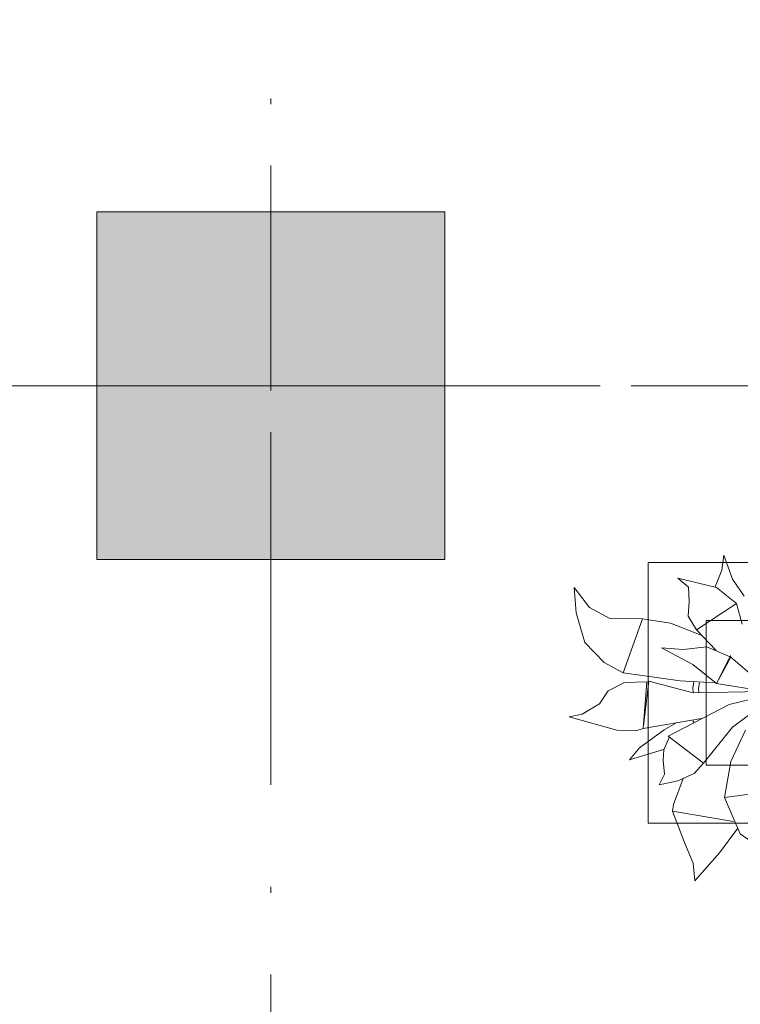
# Model space of a CAD drawing. Header units: millimetres. Extents: x 0 to 1184, y 0 to 836.
# Tile 191 of 241: x 1067 to 1080, y 529 to 546. Entities that reach past the tile are written whole.
import ezdxf
from ezdxf.xclip import XClip

# ---------------------------------------------------------------- set-up
doc = ezdxf.new("R2010")
doc.units = ezdxf.units.MM
doc.header["$MEASUREMENT"] = 0
doc.header["$XCLIPFRAME"] = 0
doc.linetypes.add('Штриховая', pattern=[5.644444, 2.822222, -2.822222])
doc.linetypes.add('Штрихпунктирная', pattern=[6.702778, 3.527778, -1.763889, 0, -1.411111])
for name, color, linetype in [('Интерьер - Мебель', 7, 'Continuous'), ('Конструктив - Колонны', 7, 'Continuous'), ('Элемент Модели - Зона', 7, 'Continuous'), ('Элемент Модели - Оси', 7, 'Continuous')]:
    doc.layers.add(name, color=color, linetype=linetype)

# ---------------------------------------------------------------- blocks, each defined once
blk = doc.blocks.new('Чертеж_4_4', base_point=(-278.479, 89.564))
at = {"layer": 'Конструктив - Колонны', "linetype": 'Continuous', "lineweight": 0, "true_color": 0x000000}
blk.add_hatch(color=18, dxfattribs=at).paths.add_polyline_path([(1068.521, 536.564), (1074.521, 536.564), (1074.521, 542.564), (1068.521, 542.564)])
at = {"layer": 'Интерьер - Мебель', "color": 252, "linetype": 'Continuous', "lineweight": 5}
for p, q in [((1079.334, 536.64), (1079.298, 536.381)), ((1079.334, 536.64), (1079.298, 536.381)), ((1079.334, 536.64), (1079.484, 536.226)), ((1079.334, 536.64), (1079.484, 536.226)), ((1079.298, 536.381), (1079.182, 536.095)), ((1079.298, 536.381), (1079.182, 536.095)), ((1078.54, 536.246), (1078.726, 536.091)), ((1078.54, 536.246), (1079.206, 536.082)), ((1078.54, 536.246), (1078.726, 536.091)), ((1078.54, 536.246), (1079.206, 536.082)), ((1079.484, 536.226), (1079.683, 535.932)), ((1079.484, 536.226), (1079.683, 535.932)), ((1076.751, 536.085), (1076.79, 535.647)), ((1076.751, 536.085), (1077.016, 535.738)), ((1076.751, 536.085), (1076.79, 535.647)), ((1076.751, 536.085), (1077.016, 535.738)), ((1078.726, 536.091), (1078.738, 535.842)), ((1078.726, 536.091), (1078.738, 535.842)), ((1079.206, 536.082), (1079.55, 535.808)), ((1079.206, 536.082), (1079.55, 535.808)), ((1078.738, 535.842), (1078.718, 535.587)), ((1078.738, 535.842), (1078.718, 535.587)), ((1079.55, 535.808), (1078.861, 535.353)), ((1079.55, 535.808), (1078.861, 535.353)), ((1079.55, 535.808), (1079.647, 535.452)), ((1079.55, 535.808), (1079.647, 535.452)), ((1076.79, 535.647), (1076.937, 535.135)), ((1076.79, 535.647), (1076.937, 535.135)), ((1077.016, 535.738), (1077.367, 535.548)), ((1077.016, 535.738), (1077.367, 535.548)), ((1077.367, 535.548), (1077.931, 535.544)), ((1077.367, 535.548), (1077.931, 535.544)), ((1077.931, 535.544), (1077.6, 534.608)), ((1077.931, 535.544), (1077.6, 534.608)), ((1077.931, 535.544), (1078.415, 535.466)), ((1077.931, 535.544), (1078.415, 535.466)), ((1078.415, 535.466), (1078.941, 535.263)), ((1078.415, 535.466), (1078.941, 535.263)), ((1078.718, 535.587), (1078.861, 535.353)), ((1078.718, 535.587), (1078.861, 535.353)), ((1078.861, 535.353), (1079.2, 534.998)), ((1078.861, 535.353), (1079.2, 534.998)), ((1076.937, 535.135), (1077.27, 534.788)), ((1076.937, 535.135), (1077.27, 534.788)), ((1078.261, 535.043), (1078.63, 535.011)), ((1078.261, 535.043), (1078.797, 534.754)), ((1078.261, 535.043), (1078.63, 535.011)), ((1078.261, 535.043), (1078.797, 534.754)), ((1079.041, 535.057), (1078.63, 535.011)), ((1079.041, 535.057), (1078.63, 535.011)), ((1079.041, 535.057), (1079.455, 534.881)), ((1079.041, 535.057), (1079.455, 534.881)), ((1077.27, 534.788), (1077.6, 534.608)), ((1077.27, 534.788), (1077.6, 534.608)), ((1079.447, 534.907), (1079.21, 534.424)), ((1079.447, 534.907), (1079.21, 534.424)), ((1079.455, 534.881), (1079.21, 534.424)), ((1079.455, 534.881), (1079.21, 534.424)), ((1079.447, 534.907), (1079.455, 534.881)), ((1079.447, 534.907), (1079.455, 534.881)), ((1079.455, 534.881), (1079.856, 534.535)), ((1079.455, 534.881), (1079.856, 534.535)), ((1077.6, 534.608), (1078.581, 534.47)), ((1077.6, 534.608), (1078.581, 534.47)), ((1078.797, 534.754), (1079.21, 534.424)), ((1078.797, 534.754), (1079.21, 534.424)), ((1077.618, 534.445), (1077.34, 534.302)), ((1077.618, 534.445), (1077.34, 534.302)), ((1078.006, 534.458), (1077.618, 534.445)), ((1078.006, 534.458), (1077.618, 534.445)), ((1078.006, 534.458), (1077.941, 533.65)), ((1078.006, 534.458), (1077.941, 533.65)), ((1078.038, 534.465), (1077.947, 533.694)), ((1078.038, 534.465), (1077.947, 533.694)), ((1078.038, 534.465), (1078.802, 534.266)), ((1078.038, 534.465), (1078.802, 534.266)), ((1078.581, 534.47), (1079.182, 534.438)), ((1078.581, 534.47), (1079.182, 534.438)), ((1078.818, 534.451), (1078.798, 534.351)), ((1078.818, 534.451), (1078.798, 534.351)), ((1078.916, 534.439), (1078.898, 534.346)), ((1078.916, 534.439), (1078.898, 534.346)), ((1077.34, 534.302), (1077.192, 534.074)), ((1077.34, 534.302), (1077.192, 534.074)), ((1078.798, 534.351), (1078.802, 534.273)), ((1078.798, 534.351), (1078.802, 534.273)), ((1080.052, 534.288), (1078.802, 534.266)), ((1080.052, 534.288), (1078.802, 534.266)), ((1078.898, 534.346), (1078.902, 534.28)), ((1078.898, 534.346), (1078.902, 534.28)), ((1079.21, 534.424), (1080.23, 534.265)), ((1079.21, 534.424), (1080.23, 534.265)), ((1080.24, 534.266), (1079.427, 534.066)), ((1080.24, 534.266), (1079.427, 534.066)), ((1080.188, 534.199), (1079.484, 533.674)), ((1080.188, 534.199), (1079.484, 533.674)), ((1077.192, 534.074), (1076.89, 533.898)), ((1077.192, 534.074), (1076.89, 533.898)), ((1079.427, 534.066), (1078.375, 533.52)), ((1079.427, 534.066), (1078.375, 533.52)), ((1076.89, 533.898), (1076.667, 533.85)), ((1076.89, 533.898), (1076.667, 533.85)), ((1076.667, 533.85), (1077.49, 533.623)), ((1076.667, 533.85), (1077.49, 533.623)), ((1078.947, 533.825), (1077.941, 533.65)), ((1078.947, 533.825), (1077.941, 533.65)), ((1078.8, 533.782), (1078.815, 533.759)), ((1078.8, 533.782), (1078.815, 533.759)), ((1077.49, 533.623), (1077.818, 533.609)), ((1077.49, 533.623), (1077.818, 533.609)), ((1077.941, 533.65), (1077.818, 533.609)), ((1077.941, 533.65), (1077.818, 533.609)), ((1078.305, 533.63), (1077.878, 533.315)), ((1078.305, 533.63), (1077.878, 533.315)), ((1078.505, 533.744), (1078.305, 533.63)), ((1078.505, 533.744), (1078.305, 533.63)), ((1079.484, 533.674), (1078.985, 533.051)), ((1079.484, 533.674), (1078.985, 533.051)), ((1079.705, 533.624), (1079.453, 533.082)), ((1079.705, 533.624), (1079.453, 533.082)), ((1078.395, 533.504), (1078.298, 533.28)), ((1078.395, 533.504), (1078.298, 533.28)), ((1078.375, 533.52), (1078.985, 533.051)), ((1078.375, 533.52), (1078.985, 533.051)), ((1077.878, 533.315), (1077.705, 533.111)), ((1077.878, 533.315), (1077.705, 533.111)), ((1078.292, 533.287), (1077.705, 533.111)), ((1078.292, 533.287), (1077.705, 533.111)), ((1078.298, 533.28), (1078.289, 533.097)), ((1078.298, 533.28), (1078.289, 533.097)), ((1078.289, 533.097), (1078.312, 532.865)), ((1078.289, 533.097), (1078.312, 532.865)), ((1079.453, 533.082), (1079.345, 532.459)), ((1079.453, 533.082), (1079.345, 532.459)), ((1078.985, 533.051), (1078.82, 532.876)), ((1078.985, 533.051), (1078.82, 532.876)), ((1078.312, 532.865), (1078.219, 532.678)), ((1078.312, 532.865), (1078.219, 532.678)), ((1078.538, 532.746), (1078.219, 532.678)), ((1078.538, 532.746), (1078.219, 532.678)), ((1078.633, 532.789), (1078.464, 532.34)), ((1078.633, 532.789), (1078.464, 532.34)), ((1078.82, 532.876), (1078.538, 532.746)), ((1078.82, 532.876), (1078.538, 532.746)), ((1080.375, 532.596), (1079.345, 532.459)), ((1080.375, 532.596), (1079.345, 532.459)), ((1079.345, 532.459), (1079.614, 531.834)), ((1079.345, 532.459), (1079.614, 531.834)), ((1078.464, 532.34), (1078.449, 532.225)), ((1078.464, 532.34), (1078.449, 532.225)), ((1078.449, 532.225), (1079.502, 532.044)), ((1078.449, 532.225), (1078.657, 531.684)), ((1078.449, 532.225), (1079.502, 532.044)), ((1078.449, 532.225), (1078.657, 531.684)), ((1079.573, 531.93), (1079.259, 531.506)), ((1079.573, 531.93), (1079.259, 531.506)), ((1079.614, 531.834), (1080.01, 531.556)), ((1079.614, 531.834), (1080.01, 531.556)), ((1078.657, 531.684), (1078.806, 531.326)), ((1078.657, 531.684), (1078.806, 531.326)), ((1079.259, 531.506), (1078.834, 531.025)), ((1079.259, 531.506), (1078.834, 531.025)), ((1078.806, 531.326), (1078.834, 531.025)), ((1078.806, 531.326), (1078.834, 531.025))]:
    blk.add_line(p, q, dxfattribs=at)
at = {"layer": 'Интерьер - Мебель', "color": 7, "linetype": 'Continuous', "lineweight": 15}
for p, q in [((1096.029, 536.515), (1078.029, 536.515)), ((1078.029, 536.515), (1078.029, 532.015)), ((1095.029, 535.515), (1079.029, 535.515)), ((1079.029, 535.515), (1079.029, 533.015)), ((1079.029, 533.015), (1095.029, 533.015)), ((1078.029, 532.015), (1096.029, 532.015))]:
    blk.add_line(p, q, dxfattribs=at)
at = {"layer": 'Конструктив - Колонны', "color": 251, "linetype": 'Continuous', "lineweight": 5, "true_color": 0x575757}
for p, q in [((1071.521, 540.364), (1071.521, 543.364)), ((1070.721, 539.564), (1067.721, 539.564)), ((1072.321, 539.564), (1075.321, 539.564)), ((1071.521, 538.764), (1071.521, 535.764))]:
    blk.add_line(p, q, dxfattribs=at)
at = {"layer": 'Конструктив - Колонны', "color": 251, "linetype": 'Continuous', "lineweight": 15, "true_color": 0x575757, "flags": 128}
blk.add_lwpolyline([(1068.521, 536.564), (1074.521, 536.564), (1074.521, 542.564), (1068.521, 542.564)], close=True, dxfattribs=at)
at = {"layer": 'Конструктив - Колонны', "color": 251, "linetype": 'Continuous', "lineweight": 5, "true_color": 0x575757}
blk.add_point((1071.521, 539.564), dxfattribs=at)
at = {"layer": 'Элемент Модели - Зона', "color": 7, "linetype": 'Штриховая', "lineweight": 15, "flags": 128}
for points in [[(83.021, 539.138), (82.621, 539.138), (82.621, 452.764), (140.324, 452.764), (140.324, 480.98), (172.947, 513.615), (173.088, 513.474), (173.088, 513.764), (354.521, 513.764), (354.521, 513.564), (495.519, 513.564), (495.519, 513.764), (862.335, 513.764), (894.689, 481.329), (894.722, 477.983), (894.722, 452.614), (895.121, 452.614), (895.121, 432.564), (892.721, 432.564), (892.721, 446.564), (888.521, 446.564), (888.521, 450.564), (804.521, 450.564), (804.521, 446.564), (798.521, 446.564), (798.521, 450.564), (714.721, 450.564), (714.721, 359.264), (798.521, 359.264), (798.521, 366.064), (804.521, 366.064), (804.521, 354.164), (845.321, 354.164), (845.321, 363.264), (846.521, 363.264), (846.521, 301.365), (892.721, 301.365), (892.721, 352.064), (888.021, 352.064), (888.021, 367.064), (892.721, 367.064), (892.721, 417.564), (895.121, 417.564), (895.121, 291.065), (892.721, 291.065), (892.721, 298.965), (714.721, 298.965), (714.721, 236.065), (892.721, 236.065), (892.721, 266.565), (888.522, 266.565), (888.522, 272.82), (892.721, 272.82), (892.721, 276.065), (895.121, 276.065), (895.121, 272.765), (930.021, 272.765), (930.021, 461.615), (923.91, 461.615), (923.91, 539.564), (978.521, 539.564), (978.521, 542.564), (984.521, 542.564), (984.521, 539.564), (1131.771, 539.564), (1131.771, 540.564), (1122.771, 540.564), (1122.771, 564.564), (1048.521, 564.564), (1048.521, 626.364), (1026.821, 626.364), (1026.821, 632.564), (1013.35, 632.564), (984.521, 632.564), (984.521, 626.564), (978.521, 626.564), (978.521, 631.689), (969.519, 631.689), (894.521, 631.689), (894.521, 626.564), (888.521, 626.564), (888.521, 631.689), (804.521, 631.689), (804.521, 626.564), (798.521, 626.564), (798.521, 631.689), (714.521, 631.689), (714.521, 626.564), (708.521, 626.564), (708.521, 631.689), (628.021, 631.689), (628.021, 626.564), (622.021, 626.564), (621.021, 626.564), (621.021, 575.892), (496.022, 575.892), (496.022, 627.564), (496.022, 706.464), (496.122, 706.464), (496.122, 768.064), (468.721, 768.064), (468.721, 686.864), (461.167, 686.864), (461.167, 631.684), (444.522, 631.684), (444.522, 626.564), (438.522, 626.564), (438.522, 631.684), (354.521, 631.684), (354.521, 626.564), (348.521, 626.564), (348.521, 631.684), (331.772, 631.684), (331.772, 554.564), (331.772, 539.564), (264.521, 539.564), (264.521, 536.564), (258.521, 536.564), (258.521, 539.564), (174.521, 539.564), (174.521, 536.564), (168.521, 536.564), (168.521, 539.564), (89.021, 539.564), (89.021, 536.564), (83.021, 536.564)], [(930.021, 272.656), (930.021, 272.565), (945.621, 272.565), (945.621, 272.765), (978.771, 272.765), (978.771, 330.564), (978.521, 330.564), (978.521, 345.564), (978.771, 345.564), (978.771, 352.064), (978.021, 352.064), (978.021, 367.064), (978.771, 367.064), (978.771, 373.564), (978.521, 373.564), (978.521, 388.564), (978.771, 388.564), (978.771, 446.564), (978.521, 446.564), (978.521, 452.564), (984.521, 452.564), (984.521, 447.814), (1068.521, 447.814), (1068.521, 452.564), (1074.521, 452.564), (1074.521, 447.814), (1131.771, 447.814), (1131.771, 539.564), (1105.328, 539.564), (1074.521, 539.564), (1074.521, 536.564), (1068.521, 536.564), (1068.521, 539.564), (984.521, 539.564), (984.521, 536.564), (978.521, 536.564), (978.521, 539.564), (948.485, 539.564), (948.485, 517.087), (964.846, 517.087), (964.846, 485.345), (948.485, 485.345), (948.485, 461.615), (930.021, 461.615)]]:
    blk.add_lwpolyline(points, close=True, dxfattribs=at)
at = {"layer": 'Элемент Модели - Оси', "color": 7, "linetype": 'Штрихпунктирная', "lineweight": 15}
for p, q in [((1071.521, 828.727), (1071.521, 151.766)), ((57.32, 539.564), (1181.052, 539.564))]:
    blk.add_line(p, q, dxfattribs=at)

msp = doc.modelspace()

# ---------------------------------------------------------------- block references
at = {"color": 161, "linetype": 'Continuous', "lineweight": 40, "true_color": 0x83aefe}
ref = msp.add_blockref('Чертеж_4_4', (-278.479, 89.564), dxfattribs=at)
XClip(ref).set_block_clipping_path([(57.3201676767, 151.7660533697), (1181.0522393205, 828.727105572)])

doc.saveas('drawing.dxf')
